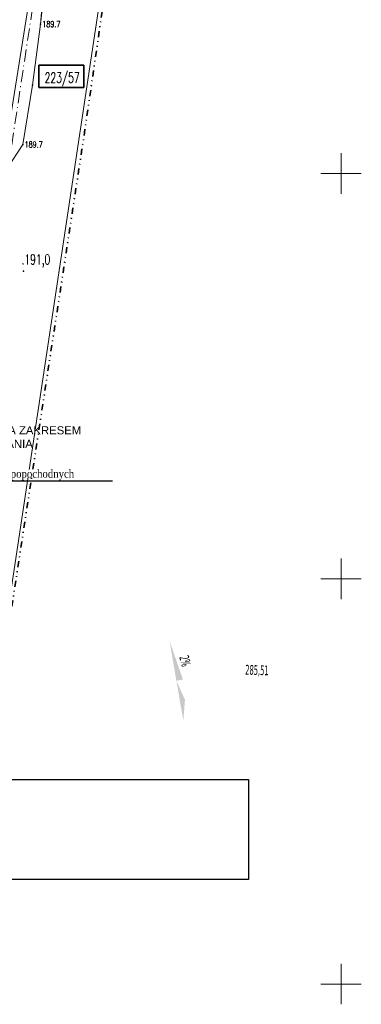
# Model space of a CAD drawing. Header units: metres. Extents: x 5484066 to 5586315, y 5680530 to 5718493.
# Tile 70 of 110: x 5516110 to 5516152, y 5683248 to 5683369. Entities that reach past the tile are written whole.
import ezdxf
from ezdxf import colors
from ezdxf.entities.mleader import LeaderData, LeaderLine
from ezdxf.enums import TextEntityAlignment as Align
from ezdxf.math import Vec2, Vec3

# ---------------------------------------------------------------- set-up
doc = ezdxf.new("R2010")
doc.units = ezdxf.units.M
for name, pattern in [('01-SIM Weglinie-PZT-PTW_06-10-2025$0$L_0_02', [0]), ('01-SIM Weglinie-PZT-PTW_06-10-2025$0$L_0_07', [2.25, 0.75, -0.5, 0, -0.5, 0, -0.5]), ('01-SIM Weglinie-PZT-PTW_06-10-2025$0$L_0_0A', [2.5, 1.5, -0.5, 0, -0.5])]:
    doc.linetypes.add(name, pattern=pattern)
for name, color, linetype in [('!rzedne_projektowane_NOWE', 202, 'Continuous'), ('01-SIM Weglinie-PZT-PTW_06-10-2025$0$A-Bilans', 184, 'Continuous'), ('_xref', 7, 'Continuous')]:
    doc.layers.add(name, color=color, linetype=linetype)
for name, color, linetype, lineweight, true_color in [('01-SIM Weglinie-PZT-PTW_06-10-2025$0$EGB_DzialkaEwidencyjna', 7, '01-SIM Weglinie-PZT-PTW_06-10-2025$0$L_0_02', 18, 0x000000), ('01-SIM Weglinie-PZT-PTW_06-10-2025$0$GES_PrzewodElektroenergetyczny', 1, 'Continuous', 18, 0xff0000), ('01-SIM Weglinie-PZT-PTW_06-10-2025$0$GES_Rzedna', 7, 'Continuous', 18, 0x000000), ('01-SIM Weglinie-PZT-PTW_06-10-2025$0$linia_zabudowy', 7, '01-SIM Weglinie-PZT-PTW_06-10-2025$0$L_0_0A', 18, 0x000000), ('01-SIM Weglinie-PZT-PTW_06-10-2025$0$pzp', 7, '01-SIM Weglinie-PZT-PTW_06-10-2025$0$L_0_07', 35, 0xd200d2), ('01-SIM Weglinie-PZT-PTW_06-10-2025$0$siatka', 7, 'Continuous', 25, 0x000000), ('01-SIM Weglinie-PZT-PTW_06-10-2025$0$wysokosci', 7, 'Continuous', 25, 0x803300)]:
    doc.layers.add(name, color=color, linetype=linetype, lineweight=lineweight, true_color=true_color)
doc.layers.add('RR_opis', color=7, linetype='Continuous', lineweight=0)
doc.styles.add('01-SIM Weglinie-PZT-PTW_06-10-2025$0$GEO-INFO', font='arial.ttf')
doc.styles.add('01-SIM Weglinie-PZT-PTW_06-10-2025$0$STANDARD', font='simplex.shx')
doc.styles.add('Garamond', font='GARA.TTF', dxfattribs={"height": 1})
doc.styles.add('verdena2', font='verdana.ttf', dxfattribs={"width": 0.5, "height": 0.75})
picture_1 = doc.add_image_def('image1.tif', size_in_pixel=(3990, 388))

# ---------------------------------------------------------------- blocks, each defined once
blk = doc.blocks.new('A$C68D0EB30')
at = {"layer": '!rzedne_projektowane_NOWE'}
for points in [[(-48.46, 37.53, 1), (-48.95, 37.53, 1)], [(-51.69, 37.29, 1), (-52.18, 37.28, 1)], [(-43.28, 36.76, 1), (-43.77, 36.75, 1)], [(-38.61, 36.06, 1), (-39.1, 36.05, 1)], [(-35.06, 34.6, 1), (-35.55, 34.59, 1)], [(-53.02, 33.17, 1), (-53.51, 33.17, 1)], [(-49.36, 32.77, 1), (-49.85, 32.77, 1)], [(-43.9, 31.84, 1), (-44.39, 31.84, 1)], [(-38.78, 31.11, 1), (-39.27, 31.1, 1)], [(-34.78, 30.57, 1), (-35.27, 30.56, 1)], [(-54.12, 25.63, 1), (-54.61, 25.62, 1)], [(-35.96, 22.92, 1), (-36.45, 22.92, 1)], [(-51.25, 18.98), (-55.75, 19.6), (-51.13, 19.8)], [(-46.29, 18.34), (-51.28, 19.04), (-46.17, 19.17)], [(-46.29, 18.34), (-41.33, 17.51), (-46.17, 19.17)], [(-41.37, 17.46), (-36.9, 16.7), (-41.24, 18.28)], [(-56.81, 8.84, 1), (-57.3, 8.84, 1)], [(-52.75, 8.35, 1), (-53.25, 8.34, 1)], [(-47.54, 7.66, 1), (-48.03, 7.65, 1)], [(-42.43, 6.85, 1), (-42.92, 6.85, 1)], [(-38.43, 6.27, 1), (-38.92, 6.27, 1)], [(-53.19, 3.43, 1), (-53.68, 3.42, 1)], [(-48.46, 2.54, 1), (-48.95, 2.54, 1)], [(-37.76, 2.15, 1), (-38.26, 2.15, 1)], [(-33.11, -3.39), (-32.29, 1.49), (-33.94, -3.26)], [(-38.19, 0.09, 1), (-38.68, 0.09, 1)], [(-22.23, 0.41, 1), (-22.72, 0.41, 1)], [(-11.58, -0.18, 1), (-12.07, -0.19, 1)], [(-5.53, -5.49), (-4.7, -0.61), (-6.35, -5.36)], [(-38.66, -2.11, 1), (-39.15, -2.11, 1)], [(-0.96, -1.47, 1), (-1.45, -1.47, 1)], [(-22.25, -3.92, 1), (-22.74, -3.92, 1)], [(-11.6, -4.51, 1), (-12.09, -4.52, 1)], [(4.19, -4.5, 1), (3.7, -4.5, 1)], [(-44.35, -5.53, 1), (-44.84, -5.53, 1)], [(-1.41, -5.56, 1), (-1.9, -5.56, 1)], [(-34.67, -7.03, 1), (-35.16, -7.04, 1)], [(-22.36, -8.89, 1), (-22.85, -8.9, 1)], [(-11.93, -9.57, 1), (-12.42, -9.57, 1)], [(28.9, -28.39), (30.56, -33.18), (29.75, -33.32), (30.81, -35.67), (30.61, -38.24), (29.75, -33.32)]]:
    blk.add_hatch(color=256, dxfattribs=at).paths.add_polyline_path(points)
at = {"layer": '!rzedne_projektowane_NOWE', "const_width": 0.1}
for points in [[(-39.56, 11.71), (-39.02, 15.99), (-39.88, 14.43)], [(-19.48, -2.81), (-15.2, -3.35), (-16.75, -2.49)]]:
    blk.add_lwpolyline(points, dxfattribs=at)
at = {"layer": '!rzedne_projektowane_NOWE'}
for points in [[(-33.11, -3.39), (-32.29, 1.49), (-33.94, -3.26), (-33.11, -3.39)], [(-5.53, -5.49), (-4.7, -0.61), (-6.35, -5.36), (-5.53, -5.49)]]:
    blk.add_lwpolyline(points, dxfattribs=at)
at = {"layer": '!rzedne_projektowane_NOWE', "style": 'verdena2', "width": 0.5}
for s, rotation, p in [('0,6%', 87.1456, (-39.6, 12.5)), ('1%', 357.1456, (-18.69, -2.78))]:
    blk.add_text(s, height=1.5, rotation=rotation, dxfattribs=at).set_placement(p)
at = {"layer": '!rzedne_projektowane_NOWE', "char_height": 1.2, "width": 25.4175, "style": 'verdena2'}
for s, insert, attachment_point, rotation in [('191,04', (-52.5, 34.25), 1, 81.7249), ('{\\fVerdana|b0|i0|c0|p34;191,14}', (-50.19, 34.5, -10.3), 1, 81.7249), ('{\\fVerdana|b0|i0|c0|p34;191,19}', (-45.01, 33.73), 1, 81.7249), ('{\\fVerdana|b0|i0|c0|p34;191,14}', (-40.33, 33.02), 1, 81.7249), ('191,04', (-35.87, 31.57), 1, 81.7249), ('191,10', (-53.84, 30.14, -10.3), 1, 81.7249), ('{\\fVerdana|b0|i0|c0|p34;191,20}', (-51.09, 29.74, -10.3), 1, 81.7249), ('191,25', (-44.47, 29.12, -10.3), 1, 81.7227), ('191,20', (-39.52, 27.92, -10.3), 1, 81.7249), ('191,10', (-36.51, 27.54, -10.3), 1, 81.7249), ('191,15', (-55.85, 22.59), 1, 81.7249), ('191,15', (-37.69, 19.89, -10.3), 1, 81.7249), ('2%', (-52.78, 21.58), 3, 13.7861), ('1%', (-48.32, 21.03), 3, 13.7861), ('1%', (-43.56, 20.29), 1, 328.7254), ('2%', (-39.13, 19.48), 1, 328.7254), ('191,24', (-57.26, 9.37, -20.6), 1, 81.2231), ('191,34', (-54.49, 8.81, -20.6), 1, 81.2231), ('191,39', (-49.35, 8.19, -20.6), 1, 81.2231), ('191,34', (-44.43, 7.47, -20.6), 1, 81.2231), ('191,24', (-40.24, 6.8, -20.6), 1, 81.2231), ('191,37', (-54.93, 3.89, -20.6), 1, 81.2231), ('191,42', (-50.19, 3, 10.3), 1, 81.2231), ('191,27', (-41.16, 2.27, -10.3), 1, 358.1643), ('191,32', (-41.59, 0.22, -10.3), 1, 358.1643), ('2%', (-35.08, -0.74), 1, 58.7254), ('191,12', (-25.63, 0.54, -10.3), 1, 358.1643), ('191,01', (-14.97, -0.06), 1, 358.1643), ('2%', (-7.49, -2.84), 1, 58.7254), ('191,37', (-42.06, -1.99, -10.3), 1, 358.1643), ('190,88', (-4.35, -1.34), 1, 358.1643), ('191,23', (-25.65, -3.8, -10.3), 1, 358.1643), ('191,11', (-15, -4.39), 1, 358.1643), ('190,90', (0.8, -4.38, -10.3), 1, 358.1643), ('191,58', (-47.74, -5.41), 1, 358.1643), ('190,98', (-4.8, -5.43), 1, 358.1643), ('191,58', (-38.06, -6.91), 1, 358.1643), ('191,28', (-21.82, -8.12, -10.3), 1, 358.1643), ('191,16', (-15.33, -9.44), 1, 358.1643), ('2%', (31.6, -31.35), 3, 285.4415), ('285,51', (38.27, -31.36), 1, 358.1643)]:
    blk.add_mtext(s, dxfattribs=dict(at, insert=insert, attachment_point=attachment_point, rotation=rotation))
blk = doc.blocks.new('_None')
blk = doc.blocks.new('01-SIM Weglinie-PZT-PTW_06-10-2025$0$SUPS01_03')
at = {"linetype": 'Continuous', "lineweight": 13}
blk.add_hatch(color=0, dxfattribs=at).paths.add_polyline_path([(0, -0.09, 1), (0, 0.09, 1)])
at = {"color": 0, "linetype": 'Continuous', "lineweight": 13}
blk.add_circle((0, 0), 0.0906, dxfattribs=at)
blk = doc.blocks.new('01-SIM Weglinie-PZT-PTW_06-10-2025')
for p in [(5516112.92, 5683368.42), (5516111.93, 5683360.91), (5516118.34, 5683355.01), (5516110.73, 5683353.56), (5516110.83, 5683337.94)]:
    blk.add_point(p)
at = {"layer": '01-SIM Weglinie-PZT-PTW_06-10-2025$0$EGB_DzialkaEwidencyjna', "linetype": 'CONTINUOUS', "lineweight": 18}
for p, q in [((5516125.5, 5683406.24), (5516102.14, 5683251.38)), ((5516082.8, 5683354.77), (5516082.12, 5683382.12)), ((5516082.12, 5683382.12), (5516089.35, 5683377.91)), ((5516089.35, 5683377.91), (5516090.52, 5683378.02)), ((5516090.52, 5683378.02), (5516096.3, 5683378.18)), ((5516096.3, 5683378.18), (5516096.35, 5683377.29)), ((5516096.35, 5683377.29), (5516107.64, 5683377.5)), ((5516107.64, 5683377.5), (5516107.69, 5683377.04)), ((5516112.49, 5683377.52), (5516108.84, 5683354.54)), ((5516108.98, 5683377.41), (5516112.49, 5683377.52)), ((5516107.69, 5683377.04), (5516108.84, 5683377.05)), ((5516108.84, 5683377.05), (5516108.98, 5683377.41)), ((5516106.57, 5683351.1), (5516082.8, 5683354.77)), ((5516108.84, 5683354.54), (5516106.57, 5683351.1))]:
    blk.add_line(p, q, dxfattribs=at)
at = {"layer": '01-SIM Weglinie-PZT-PTW_06-10-2025$0$GES_PrzewodElektroenergetyczny', "color": 1, "linetype": 'Continuous', "lineweight": 18, "true_color": 0xff0000, "flags": 128}
for points in [[(5516092.94, 5683310.18), (5516091.17, 5683308.94), (5516088.18, 5683310.57), (5516087.52, 5683311.53), (5516087.93, 5683312.18), (5516091.04, 5683314.43), (5516092.16, 5683314.97), (5516092.73, 5683315.08), (5516098.1, 5683314.1), (5516099.24, 5683315.03), (5516104.15, 5683347.6), (5516104.32, 5683348.95), (5516105.2, 5683349.33), (5516107.81, 5683349.6), (5516108.82, 5683350.61), (5516110.73, 5683353.56), (5516111.93, 5683360.91), (5516112.92, 5683368.42), (5516113.72, 5683378.05)], [(5516092.94, 5683310.18), (5516091.17, 5683308.94), (5516088.18, 5683310.57), (5516087.52, 5683311.53), (5516087.93, 5683312.18), (5516091.04, 5683314.43), (5516092.16, 5683314.97), (5516092.73, 5683315.08), (5516098.1, 5683314.1), (5516099.24, 5683315.03), (5516104.15, 5683347.6), (5516104.32, 5683348.95), (5516105.2, 5683349.33), (5516107.81, 5683349.6), (5516108.82, 5683350.61), (5516110.73, 5683353.56), (5516111.93, 5683360.91), (5516112.92, 5683368.42), (5516116.36, 5683399.79)]]:
    blk.add_lwpolyline(points, dxfattribs=at)
at = {"layer": '01-SIM Weglinie-PZT-PTW_06-10-2025$0$GES_Rzedna', "color": 1, "true_color": 0xff0000}
for p in [(5516112.92, 5683368.42), (5516110.73, 5683353.56)]:
    blk.add_point(p, dxfattribs=at)
at = {"layer": '01-SIM Weglinie-PZT-PTW_06-10-2025$0$linia_zabudowy', "lineweight": 18, "flags": 128}
blk.add_lwpolyline([(5516053.25, 5683410.45), (5516116.36, 5683399.69), (5516096.49, 5683268.6)], dxfattribs=at)
at = {"layer": '01-SIM Weglinie-PZT-PTW_06-10-2025$0$pzp', "lineweight": 35, "flags": 128}
blk.add_lwpolyline([(5516105.3, 5683269.94), (5516118.34, 5683355.01), (5516124.89, 5683399.99), (5516119.7, 5683406.7), (5516119.29, 5683407.21), (5516068.32, 5683415.87), (5516046.82, 5683419.31)], dxfattribs=at)
at = {"layer": '01-SIM Weglinie-PZT-PTW_06-10-2025$0$pzp', "color": 1, "linetype": 'ByBlock'}
blk.add_lwpolyline([(5516112.72, 5683363.34), (5516118.26, 5683363.34), (5516118.26, 5683360.62), (5516112.72, 5683360.62)], close=True, dxfattribs=at)
at = {"layer": '01-SIM Weglinie-PZT-PTW_06-10-2025$0$siatka', "color": 18, "linetype": 'Continuous', "lineweight": 13, "true_color": 0x000000, "flags": 128}
for points in [[(5516150, 5683347.5), (5516150, 5683352.5)], [(5516147.5, 5683350), (5516152.5, 5683350)], [(5516150, 5683297.5), (5516150, 5683302.5)], [(5516147.5, 5683300), (5516152.5, 5683300)], [(5516150, 5683247.5), (5516150, 5683252.5)], [(5516147.5, 5683250), (5516152.5, 5683250)]]:
    blk.add_lwpolyline(points, dxfattribs=at)
at = {"layer": '01-SIM Weglinie-PZT-PTW_06-10-2025$0$GES_Rzedna', "color": 1, "linetype": 'Continuous', "true_color": 0xff0000, "xscale": 0.5, "yscale": 0.5, "zscale": 0.5}
for p in [(5516112.92, 5683368.42), (5516110.73, 5683353.56)]:
    blk.add_blockref('01-SIM Weglinie-PZT-PTW_06-10-2025$0$SUPS01_03', p, dxfattribs=at)
at = {"layer": '01-SIM Weglinie-PZT-PTW_06-10-2025$0$A-Bilans', "linetype": 'ByBlock', "insert": (5516101.33, 5683318.81, -10.3), "char_height": 1, "width": 18.1636, "attachment_point": 1, "style": '01-SIM Weglinie-PZT-PTW_06-10-2025$0$GEO-INFO'}
blk.add_mtext('ZJAZD POZA ZAKRESEM OPRACOWANIA', dxfattribs=at)
at = {"layer": '01-SIM Weglinie-PZT-PTW_06-10-2025$0$GES_Rzedna', "color": 1, "lineweight": 15, "true_color": 0xff0000, "style": '01-SIM Weglinie-PZT-PTW_06-10-2025$0$STANDARD', "width": 0.66}
for p in [(5516113.14, 5683368.42), (5516110.95, 5683353.56)]:
    blk.add_text('189.7', height=0.75, dxfattribs=at).set_placement(p, align=Align.MIDDLE_LEFT)
at = {"layer": '01-SIM Weglinie-PZT-PTW_06-10-2025$0$pzp', "color": 1, "linetype": 'Continuous', "lineweight": 35, "style": '01-SIM Weglinie-PZT-PTW_06-10-2025$0$STANDARD', "width": 0.66}
blk.add_text('223/57', height=1.25, dxfattribs=at).set_placement((5516113.43, 5683362.44), align=Align.TOP_LEFT)
at = {"layer": '01-SIM Weglinie-PZT-PTW_06-10-2025$0$wysokosci', "lineweight": 25, "style": '01-SIM Weglinie-PZT-PTW_06-10-2025$0$STANDARD', "width": 0.66}
blk.add_text('.191,0', height=1.25, dxfattribs=at).set_placement((5516110.58, 5683340.02), align=Align.TOP_LEFT)
image = blk.add_image(picture_1, insert=(5516012.16, 5683262.91), size_in_units=(126.43, 12.34))
image.dxf.flags = 15

msp = doc.modelspace()

# ---------------------------------------------------------------- block references
at = {"layer": '_xref'}
for name, p in [('01-SIM Weglinie-PZT-PTW_06-10-2025', (0, 0)), ('A$C68D0EB30', (5516099.93, 5683320.74))]:
    msp.add_blockref(name, p, dxfattribs=at)

# ---------------------------------------------------------------- next in the draw order: leaders
at = {"layer": 'RR_opis'}
ml = msp.add_multileader_mtext('Standard', dxfattribs=at)
ml.set_content('separator substancji ropopochodnych', color=256, style='Garamond')
ml.set_leader_properties()
ml.set_arrow_properties(name='NONE')
ml.build(insert=Vec2(0, 0))
ml.multileader.update_dxf_attribs({"text_left_attachment_type": 6, "text_right_attachment_type": 6, "dogleg_length": 0.1})
ctx = ml.context
ctx.base_point, ctx.char_height, ctx.landing_gap_size, ctx.plane_origin = Vec3(5516097.19, 5683312.06), 1, 0.1, Vec3(-1103248.36, 54720.85)
ctx.left_attachment, ctx.right_attachment = 6, 6
notes = []
notes.append((ctx, [(0, (1, 1, 0), (5516097.09, 5683312.06), (1, 0), 0.1, [(0, [(5516087.58, 5683309.37)], 0, [])])]))
ctx.mtext.insert = Vec3(5516097.29, 5683313.46)
ctx.mtext.has_bg_fill, ctx.mtext.bg_color, ctx.mtext.bg_scale_factor, ctx.mtext.bg_transparency, ctx.mtext.use_window_bg_color = 1, -1027028792, 1, 0, 1
for ctx, leaders in notes:
    for number, flags, end, landing, length, lines in leaders:
        leader = LeaderData()
        leader.index, (leader.has_last_leader_line, leader.has_dogleg_vector, leader.attachment_direction) = number, flags
        leader.last_leader_point, leader.dogleg_vector, leader.dogleg_length = Vec3(end), Vec3(landing), length
        for number, points, colour, breaks in lines:
            line = LeaderLine()
            line.index, line.vertices, line.color, line.breaks = number, Vec3.list(points), colors.encode_raw_color(colour), breaks
            leader.lines.append(line)
        ctx.leaders.append(leader)

doc.saveas('drawing.dxf')
